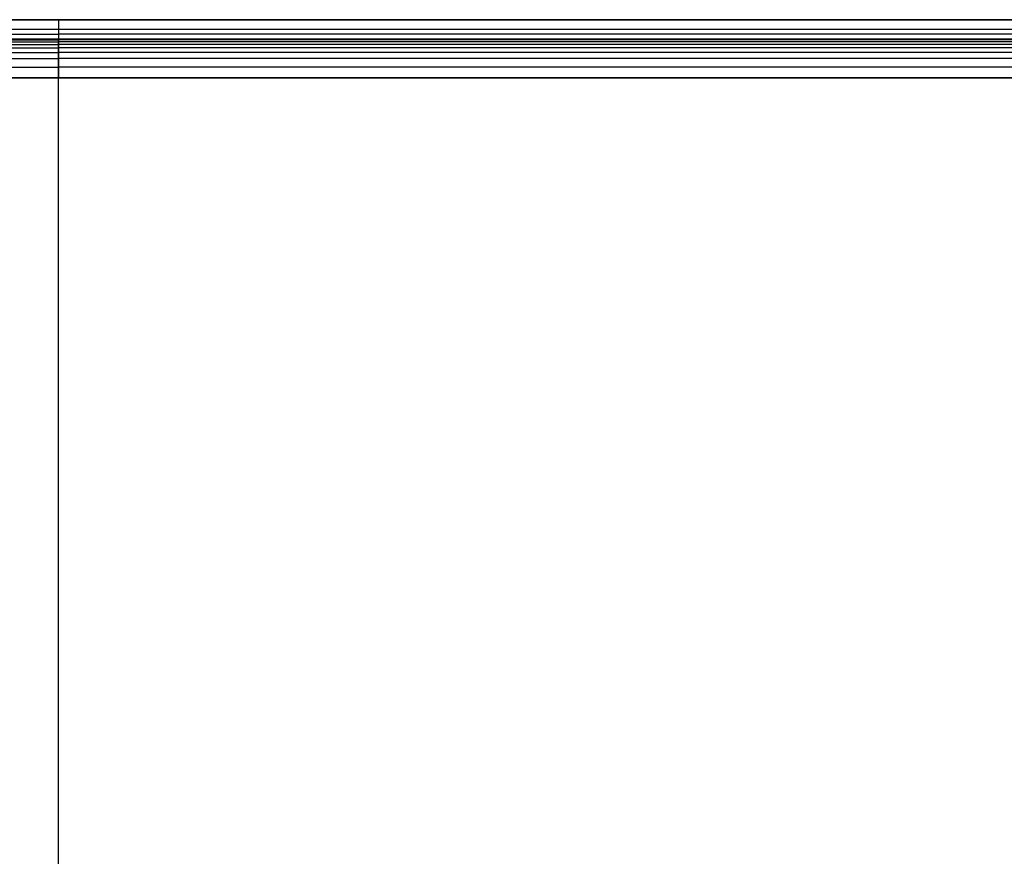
# Model space of a CAD drawing. Header units: millimetres. Extents: x -1444 to -1044, y -6 to 234.
# Tile 209 of 256: x -1248 to -1147, y 114 to 200. Entities that reach past the tile are written whole.
import ezdxf

# ---------------------------------------------------------------- set-up
doc = ezdxf.new("R2010")
doc.units = ezdxf.units.MM
doc.layers.add('Layer 01', color=7, linetype='Continuous', true_color=0x000000)

msp = doc.modelspace()

# ---------------------------------------------------------------- linework, layer by layer
at = {"layer": 'Layer 01'}
for p, q in [((-1421.61, 200, 5), (-1244.25, 200, 5)), ((-1244.25, 200, 5), (-1066.89, 200, 5)), ((-1244.25, 199), (-1443.25, 199)), ((-1045.25, 199), (-1244.25, 199)), ((-1421.61, 198, 5), (-1244.25, 198, 5)), ((-1244.25, 198, 5), (-1066.89, 198, 5)), ((-1444.25, 194, 15), (-1044.25, 194, 15)), ((-1244.25, 6, 16), (-1244.25, 194, 16)), ((-1244.25, 194, 14), (-1244.25, 194, 16)), ((-1244.25, 6, 14), (-1244.25, 194, 14))]:
    msp.add_line(p, q, dxfattribs=at)
for points, degree in [([(-1244.25, 200, 10), (-1344.25, 200, 10), (-1444.25, 200, 10)], 2), ([(-1443.25, 200), (-1343.75, 200), (-1244.25, 200)], 2), ([(-1044.25, 200, 10), (-1144.25, 200, 10), (-1244.25, 200, 10)], 2), ([(-1244.25, 200, 10), (-1244.25, 200, 16), (-1244.25, 194, 16)], 2), ([(-1244.25, 200), (-1244.25, 199), (-1244.25, 198)], 2), ([(-1244.25, 200, 10), (-1244.25, 200, 5), (-1244.25, 200)], 2), ([(-1244.25, 200), (-1144.75, 200), (-1045.25, 200)], 2), ([(-1444.25, 198.5, 14.5), (-1344.25, 198.5, 14.5), (-1244.25, 198.5, 14.5)], 2), ([(-1444.25, 198, 10), (-1377.58, 198, 10), (-1310.91, 198, 10), (-1244.25, 198, 10)], 3), ([(-1444.25, 197.93, 11.12), (-1344.25, 197.93, 11.12), (-1244.25, 197.93, 11.12)], 2), ([(-1244.25, 198), (-1343.75, 198), (-1443.25, 198)], 2), ([(-1044.25, 198.5, 14.5), (-1144.25, 198.5, 14.5), (-1244.25, 198.5, 14.5)], 2), ([(-1244.25, 194, 14), (-1244.25, 194.42, 14), (-1244.25, 195.17, 13.95), (-1244.25, 196.03, 13.74), (-1244.25, 196.66, 13.45), (-1244.25, 197.1, 13.1), (-1244.25, 197.45, 12.66), (-1244.25, 197.74, 12.03), (-1244.25, 197.95, 11.17), (-1244.25, 198, 10.42), (-1244.25, 198, 10)], 3), ([(-1244.25, 198, 10), (-1177.58, 198, 10), (-1110.91, 198, 10), (-1044.25, 198, 10)], 3), ([(-1244.25, 198), (-1244.25, 198, 5), (-1244.25, 198, 10)], 2), ([(-1045.25, 198), (-1144.75, 198), (-1244.25, 198)], 2), ([(-1044.25, 197.93, 11.12), (-1144.25, 197.93, 11.12), (-1244.25, 197.93, 11.12)], 2), ([(-1444.25, 197.73, 11.99), (-1344.25, 197.73, 11.99), (-1244.25, 197.73, 11.99)], 2), ([(-1444.25, 197.44, 12.63), (-1344.25, 197.44, 12.63), (-1244.25, 197.44, 12.63)], 2), ([(-1444.25, 197.09, 13.09), (-1344.25, 197.09, 13.09), (-1244.25, 197.09, 13.09)], 2), ([(-1044.25, 197.73, 11.99), (-1144.25, 197.73, 11.99), (-1244.25, 197.73, 11.99)], 2), ([(-1044.25, 197.44, 12.63), (-1144.25, 197.44, 12.63), (-1244.25, 197.44, 12.63)], 2), ([(-1044.25, 197.09, 13.09), (-1144.25, 197.09, 13.09), (-1244.25, 197.09, 13.09)], 2), ([(-1444.25, 196.63, 13.44), (-1344.25, 196.63, 13.44), (-1244.25, 196.63, 13.44)], 2), ([(-1444.25, 195.99, 13.73), (-1344.25, 195.99, 13.73), (-1244.25, 195.99, 13.73)], 2), ([(-1044.25, 196.63, 13.44), (-1144.25, 196.63, 13.44), (-1244.25, 196.63, 13.44)], 2), ([(-1044.25, 195.99, 13.73), (-1144.25, 195.99, 13.73), (-1244.25, 195.99, 13.73)], 2), ([(-1444.25, 195.12, 13.93), (-1344.25, 195.12, 13.93), (-1244.25, 195.12, 13.93)], 2), ([(-1044.25, 195.12, 13.93), (-1144.25, 195.12, 13.93), (-1244.25, 195.12, 13.93)], 2), ([(-1044.25, 194, 16), (-1244.25, 194, 16), (-1444.25, 194, 16)], 2), ([(-1044.25, 194, 14), (-1244.25, 194, 14), (-1444.25, 194, 14)], 2), ([(-1244.25, 194, 14), (-1310.91, 194, 14), (-1377.58, 194, 14), (-1444.25, 194, 14)], 3), ([(-1444.25, 194, 16), (-1344.25, 194, 16), (-1244.25, 194, 16)], 2), ([(-1044.25, 194, 14), (-1110.91, 194, 14), (-1177.58, 194, 14), (-1244.25, 194, 14)], 3), ([(-1244.25, 194, 16), (-1144.25, 194, 16), (-1044.25, 194, 16)], 2)]:
    msp.add_open_spline(points, degree=degree, dxfattribs=at)

doc.saveas('drawing.dxf')
